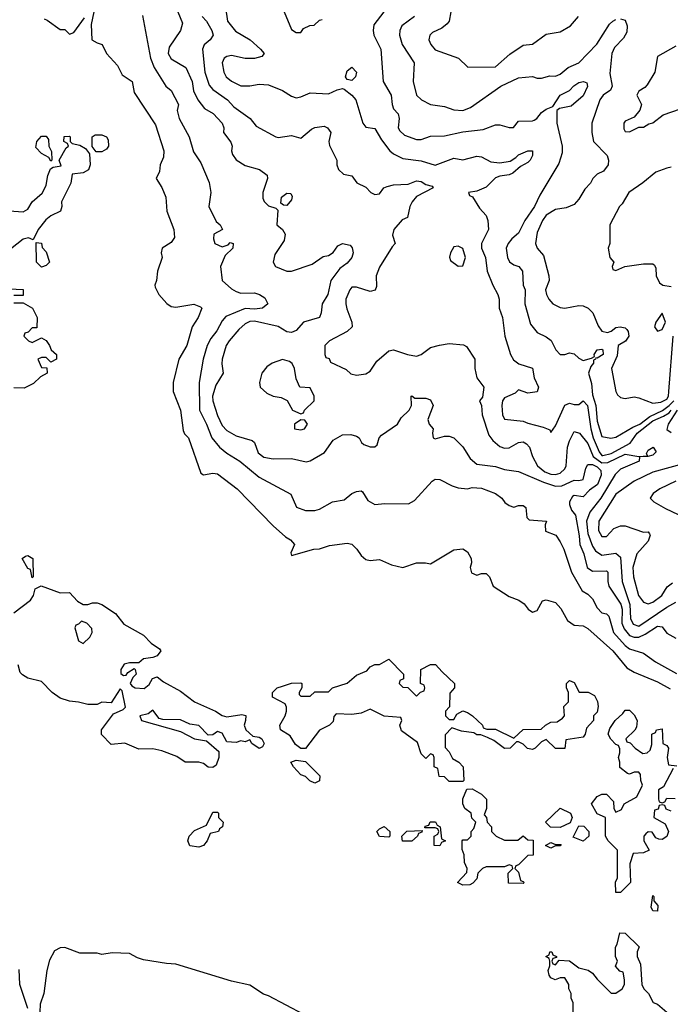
# Model space of a CAD drawing. Header units: inches. Extents: x 2601682 to 2755810, y 449311 to 584050.
# Tile 154 of 256: x 2621696 to 2624506, y 501724 to 505977. Entities that reach past the tile are written whole.
import ezdxf

# ---------------------------------------------------------------- set-up
doc = ezdxf.new("R2010")
doc.units = ezdxf.units.IN
doc.header["$MEASUREMENT"] = 0
doc.layers.add('C6520', color=7, linetype='Continuous')

msp = doc.modelspace()

# ---------------------------------------------------------------- linework, layer by layer
at = {"layer": 'C6520', "color": 2}
for points, elevation in [([(2622575.5, 506090), (2622593.4, 505970), (2622627, 505927), (2622690.7, 505890), (2622736, 505850), (2622752, 505830), (2622742, 505818), (2622710, 505808.7), (2622670, 505809), (2622610, 505822), (2622590, 505818), (2622578.8, 505810), (2622570.7, 505790), (2622577.3, 505750), (2622587.3, 505730), (2622610, 505710.8), (2622650, 505691), (2622690, 505691), (2622730, 505698.8), (2622770, 505696), (2622830, 505671.3), (2622870, 505646), (2622890, 505638.8), (2622910, 505642.8), (2622950, 505661), (2623030, 505656), (2623066.3, 505673.7), (2623090, 505678.8), (2623096.3, 505676.3), (2623130, 505650.8), (2623147.3, 505630), (2623178, 505530), (2623190, 505512), (2623230, 505506), (2623258, 505458), (2623294.8, 505410), (2623310, 505397.3), (2623350, 505377.3), (2623430, 505366.4), (2623490, 505348.2), (2623570, 505378), (2623610, 505370.7), (2623670, 505387.7), (2623690, 505384.9), (2623730, 505363), (2623770, 505359.1), (2623814, 505366), (2623839.1, 505380.9), (2623850, 505393), (2623890, 505410.4), (2623910.6, 505410.6), (2623910.6, 505390), (2623900.7, 505370), (2623890, 505359.3), (2623858, 505342), (2623825.8, 505314.2), (2623810, 505306.6), (2623770, 505301.2), (2623750, 505293.2), (2623710, 505252.7), (2623670, 505235.3), (2623634, 505230), (2623638, 505218), (2623652, 505212), (2623682, 505162), (2623710.9, 505130.9), (2623718, 505110), (2623721, 505070), (2623690.8, 505010), (2623690.8, 504990), (2623706.8, 504950), (2623714.8, 504890), (2623738.8, 504830), (2623761, 504790), (2623766, 504770), (2623766, 504730), (2623780.7, 504690), (2623790.8, 504610), (2623814.8, 504530), (2623827.9, 504507.9), (2623852, 504490), (2623910, 504471), (2623918, 504430), (2623936, 504390), (2623930, 504369.2), (2623890, 504363.7), (2623850, 504377.2), (2623836.1, 504363.9), (2623790, 504342.7), (2623780.5, 504330), (2623777.3, 504310), (2623780.7, 504270), (2623790, 504251.3), (2623870, 504243), (2623890, 504233.4), (2623957.1, 504217.1), (2623984.7, 504204.7), (2623990, 504194), (2624010, 504222), (2624050, 504311), (2624070, 504320.7), (2624090, 504314), (2624110, 504314.8), (2624130, 504330.8), (2624148, 504310), (2624161.8, 504210), (2624172.7, 504170), (2624198.6, 504110), (2624210, 504094.6), (2624214.6, 504094.6), (2624250, 504102.3), (2624333, 504147), (2624362.5, 504190), (2624430, 504244.4), (2624476.1, 504263.9), (2624501.4, 504278.6), (2624510, 504290.1)], 26), ([(2621800.7, 505980.7), (2621814, 505974), (2621870, 505934), (2621890, 505934), (2621910, 505914), (2621930, 505922), (2621975.5, 505984.5)], 10), ([(2622016.3, 506010), (2622004, 505956), (2622007.3, 505890), (2622030, 505876), (2622051.3, 505870), (2622071, 505830), (2622118.5, 505778.5), (2622138, 505738), (2622182, 505710), (2622190, 505662), (2622282, 505522), (2622318, 505410), (2622316.9, 505383.1), (2622302, 505350), (2622299.6, 505320.4), (2622284.7, 505290), (2622310, 505252), (2622327.3, 505210), (2622331.3, 505150), (2622360.7, 505070), (2622364, 505036), (2622350, 505014), (2622310.9, 504989.1), (2622307.3, 504970), (2622310.7, 504950), (2622290.6, 504890), (2622286.8, 504850), (2622278.8, 504830), (2622280.7, 504820.7), (2622296, 504790), (2622330.5, 504750.5), (2622350, 504737.3), (2622370, 504735.5), (2622447.5, 504747.5), (2622476.9, 504736.9), (2622482, 504730), (2622466.8, 504690), (2622441, 504650), (2622417.3, 504570), (2622382.8, 504510), (2622358.8, 504410), (2622358.8, 504370), (2622390.3, 504290.3), (2622401.6, 504201.6), (2622407.7, 504187.7), (2622424.7, 504170), (2622478, 504018), (2622490, 504011.3), (2622530, 504017.3), (2622550, 504014.8), (2622634.8, 503950), (2622790.6, 503790.6), (2622843, 503743), (2622864.7, 503730), (2622882, 503710), (2622866.8, 503673.2), (2622870, 503662), (2622966, 503690), (2622990, 503691), (2623034, 503706), (2623110, 503716), (2623130, 503711.3), (2623151.3, 503690), (2623170, 503662), (2623190, 503644.7), (2623210, 503641), (2623250, 503644.7), (2623301.4, 503621.4), (2623350, 503611), (2623410, 503631.3), (2623448.9, 503631.1), (2623470, 503626), (2623570, 503686.8), (2623610, 503691.3), (2623630, 503678), (2623646, 503650), (2623646.8, 503630), (2623641, 503610), (2623647.1, 503587.1), (2623670, 503578), (2623690, 503584.7), (2623710, 503584.7), (2623724.7, 503570), (2623741, 503530), (2623810, 503484.7), (2623852, 503470), (2623874, 503454), (2623892, 503430), (2623910, 503418), (2623930, 503424.7), (2623954, 503466), (2623970, 503471.3), (2624010, 503458.8), (2624032.7, 503432.7), (2624062, 503382), (2624090, 503361), (2624130, 503358), (2624150, 503346.8), (2624257.1, 503250), (2624317.2, 503177.2), (2624350, 503158), (2624450, 503117.1), (2624505.7, 503085.7)], 10), ([(2622225.4, 505994.6), (2622260.5, 505810), (2622276.3, 505770), (2622326.8, 505690), (2622350.3, 505670.3), (2622382, 505610), (2622376, 505584), (2622384.9, 505550), (2622427.3, 505470), (2622445.8, 505405.8), (2622478, 505358), (2622514, 505274), (2622521, 505230), (2622512, 505170), (2622544.7, 505104.7), (2622562, 505090), (2622572, 505070), (2622534, 505050), (2622532, 505030), (2622538, 505010), (2622570, 504996), (2622595.3, 505004.7), (2622605.2, 505014.8), (2622618, 505010), (2622616, 504990), (2622582.4, 504957.6), (2622563, 504910), (2622570.7, 504850), (2622610, 504814), (2622630, 504802), (2622650, 504795.5), (2622710, 504796.4), (2622731, 504790), (2622754.9, 504774.9), (2622767.3, 504750), (2622744.7, 504730), (2622710, 504725.6), (2622670, 504728.5), (2622585.2, 504694.7), (2622570, 504676), (2622547.7, 504632.3), (2622520.6, 504599.4), (2622506, 504570), (2622487.7, 504510), (2622470.4, 504409.6), (2622472.4, 504290), (2622503.1, 504230), (2622524.9, 504170), (2622558, 504130), (2622590, 504103.8), (2622646.8, 504070), (2622730, 504000.5), (2622866.8, 503926.8), (2622891, 503871), (2622930, 503857.3), (2622970, 503856.3), (2622990, 503862), (2623046.5, 503893.5), (2623096.9, 503903.1), (2623130, 503930.4), (2623150, 503939.1), (2623170, 503941), (2623176.8, 503936.8), (2623199.8, 503899.8), (2623230, 503882.8), (2623272.9, 503887.1), (2623374.6, 503885.4), (2623400.4, 503899.6), (2623476.4, 503983.6), (2623490, 503992), (2623510, 503991.3), (2623563, 503963), (2623590, 503954), (2623630, 503950.7), (2623650, 503956.3), (2623690, 503952.7), (2623751.3, 503930), (2623778, 503910), (2623790.9, 503890.9), (2623810, 503878), (2623830, 503871.3), (2623850, 503878), (2623870, 503878), (2623882, 503870), (2623886.4, 503826.4), (2623896, 503816), (2623970.8, 503810.8), (2623964.7, 503795.3), (2623967.3, 503767.3), (2624011, 503750), (2624030, 503722), (2624046, 503690), (2624078.7, 503590), (2624124.9, 503510), (2624150, 503494.8), (2624170, 503474.8), (2624190, 503436), (2624210, 503414.8), (2624230, 503410.8), (2624239.9, 503399.9), (2624260.4, 503330), (2624310, 503273.4), (2624330, 503259.5), (2624390, 503240.7), (2624442.3, 503202.3), (2624532.7, 503152.7)], 14), ([(2622379.3, 506010), (2622398.5, 505961.5), (2622390.8, 505930), (2622341.7, 505858.3), (2622336.3, 505830), (2622350, 505807.7), (2622413.4, 505770), (2622440.5, 505710), (2622446.4, 505670), (2622464.4, 505630), (2622493.4, 505593.4), (2622531.4, 505571.4), (2622570.4, 505530), (2622577.3, 505510), (2622576, 505490), (2622607.9, 505447.9), (2622613.4, 505430), (2622610.7, 505410), (2622614, 505394), (2622630, 505371.3), (2622670, 505346.8), (2622732, 505330), (2622764.7, 505304.7), (2622766, 505290), (2622746, 505230), (2622745.4, 505205.4), (2622751.1, 505191.1), (2622770, 505172), (2622802, 505162), (2622810, 505154), (2622806.8, 505090), (2622830.7, 505070.7), (2622842.8, 505050), (2622837.5, 505022.5), (2622798, 504962), (2622790.8, 504930), (2622801, 504910), (2622850, 504890.7), (2622870, 504890.6), (2622958.9, 504921.1), (2623006.6, 504953.4), (2623030, 504958.8), (2623050, 504970.7), (2623070, 504999.3), (2623089.8, 505010.2), (2623122.3, 505002.3), (2623131.5, 504991.5), (2623135.6, 504970), (2623130.2, 504949.8), (2623110, 504924.5), (2623078, 504902), (2623039.1, 504850), (2623026.4, 504790), (2623001.7, 504750), (2622998, 504710), (2622990.2, 504689.8), (2622921, 504670), (2622890, 504634), (2622870, 504625.2), (2622850, 504629), (2622812, 504652), (2622710, 504675.1), (2622690, 504673.3), (2622670, 504662.7), (2622641.7, 504638.3), (2622600.5, 504590), (2622588, 504570), (2622570.4, 504510), (2622568.5, 504490), (2622574.9, 504450), (2622542.2, 504397.8), (2622528.8, 504350), (2622530.4, 504330), (2622550, 504266.8), (2622570, 504224), (2622590, 504202), (2622630, 504179.1), (2622699.3, 504159.3), (2622710.4, 504150.4), (2622726, 504106), (2622750, 504087.7), (2622790, 504080.5), (2622870, 504082), (2622932.9, 504067.1), (2622950, 504071), (2623012.5, 504107.5), (2623050, 504161), (2623090, 504182.8), (2623125.4, 504185.4), (2623150, 504178), (2623162, 504170), (2623172, 504150), (2623182, 504142), (2623210, 504131.3), (2623230, 504132), (2623239, 504141), (2623248.7, 504170), (2623258.6, 504181.4), (2623328, 504230), (2623343.1, 504256.9), (2623378, 504290), (2623388, 504310), (2623386, 504350), (2623390, 504351.3), (2623402, 504342), (2623450, 504342), (2623470, 504334), (2623482, 504310), (2623458, 504250), (2623464.7, 504230), (2623482, 504210), (2623478, 504190), (2623482, 504170), (2623490, 504166.8), (2623530, 504177.3), (2623550, 504177.3), (2623570, 504170.8), (2623610, 504131.3), (2623641.1, 504081.1), (2623670, 504057.3), (2623750, 504047.3), (2623790, 504033.4), (2623850, 504025.5), (2623958.4, 503978.4), (2624010, 503962), (2624036.9, 503963.1), (2624090, 503987.7), (2624110, 503986), (2624130, 503990.8), (2624140.8, 504039.2), (2624150, 504055.3), (2624170, 504055.4), (2624190, 504045), (2624204.9, 504030), (2624207.3, 504010), (2624190.9, 503969.1), (2624156.2, 503943.8), (2624130, 503915.1), (2624090, 503922), (2624082.6, 503917.4), (2624070, 503894), (2624070, 503882), (2624078.7, 503858.7), (2624096, 503836), (2624112.7, 503747.2), (2624115.3, 503710), (2624132.7, 503670), (2624146, 503610), (2624170, 503594), (2624230, 503595.5), (2624236.3, 503590), (2624235.5, 503550), (2624240.5, 503530), (2624292.2, 503452.2), (2624298.4, 503430), (2624296.9, 503370), (2624305.9, 503345.9), (2624330, 503316.9), (2624350, 503309), (2624370, 503310.2), (2624397.5, 503322.5), (2624450, 503356.4), (2624470, 503354), (2624490, 503327.3), (2624530, 503305.5)], 18), ([(2622483, 505990), (2622502, 505970), (2622524.9, 505930), (2622530.8, 505910), (2622518, 505890), (2622492.5, 505867.5), (2622484.9, 505850), (2622495.3, 505750), (2622514.4, 505694.4), (2622530, 505675.5), (2622593.4, 505630), (2622620.3, 505600.3), (2622690.4, 505550.4), (2622716.8, 505516.8), (2622802, 505470), (2622812.5, 505467.5), (2622870, 505476), (2622910, 505464.7), (2622955.9, 505504.1), (2622970, 505510.7), (2623010, 505517.3), (2623024.7, 505510), (2623038.8, 505490), (2623030.7, 505450), (2623033.7, 505433.7), (2623064.7, 505370), (2623064.7, 505350), (2623072, 505330), (2623094, 505310), (2623130, 505302), (2623151.6, 505271.6), (2623190, 505254), (2623212, 505230), (2623230, 505221), (2623250, 505224.7), (2623268, 505250), (2623283.2, 505256.8), (2623310, 505263), (2623373.4, 505266.6), (2623410, 505280.7), (2623430, 505277.3), (2623450, 505264.7), (2623476.9, 505256.9), (2623482, 505250), (2623410, 505213.2), (2623390.6, 505190), (2623380.7, 505170), (2623370, 505122), (2623347.9, 505112.1), (2623311.3, 505070), (2623306, 505046), (2623318, 505010), (2623304.5, 504995.5), (2623250, 504908), (2623234.8, 504870), (2623236, 504824), (2623231.1, 504808.9), (2623210, 504802), (2623150, 504822), (2623130, 504822), (2623121, 504810), (2623104, 504770), (2623104, 504750), (2623107.9, 504727.9), (2623130.5, 504670.5), (2623131, 504650), (2623110.6, 504629.4), (2623034, 504590), (2623014, 504570), (2623014, 504530), (2623018, 504518), (2623032.7, 504512.7), (2623038, 504498), (2623105.4, 504465.4), (2623126.4, 504446.4), (2623150, 504441), (2623190, 504446.8), (2623210, 504458), (2623238.6, 504501.4), (2623290, 504546), (2623310, 504550.8), (2623370, 504530.8), (2623410, 504522.8), (2623430, 504531), (2623470, 504561), (2623509.2, 504570.8), (2623550, 504577.3), (2623612, 504572), (2623625.4, 504565.4), (2623660.7, 504510), (2623662, 504470), (2623670.7, 504430), (2623700.7, 504390), (2623694, 504346), (2623682, 504330), (2623690.8, 504310.8), (2623693, 504270), (2623721.7, 504181.7), (2623739.2, 504159.2), (2623770, 504133.4), (2623790, 504125.5), (2623810, 504128), (2623850, 504150.5), (2623870, 504152.7), (2623884.7, 504144.7), (2623898, 504130), (2623910.4, 504090), (2623932.4, 504050), (2623963.9, 504023.9), (2623990, 504014), (2624010, 504011.6), (2624030, 504017.4), (2624050, 504036.3), (2624056.4, 504050), (2624061.7, 504130), (2624070, 504158), (2624090, 504197.3), (2624114, 504190), (2624150, 504146.4), (2624172.9, 504090), (2624210, 504062.1), (2624235.8, 504064.2), (2624310, 504100.2), (2624370, 504090.4), (2624407.3, 504092.7), (2624403.1, 504103.1), (2624410, 504118), (2624431, 504130), (2624444.7, 504110), (2624430, 504095.3), (2624409.3, 504089.3), (2624372, 504088), (2624371, 504070), (2624290, 504035.1), (2624267.3, 504012.7), (2624204.9, 503910), (2624157.7, 503850), (2624144.2, 503810), (2624150, 503757.3), (2624170, 503702), (2624182.2, 503682.2), (2624210, 503663.1), (2624270, 503673), (2624290, 503654.8), (2624297.3, 503550), (2624330.2, 503450), (2624334.3, 503390), (2624345.1, 503365.1), (2624370, 503356.9), (2624490, 503439.5), (2624530, 503460.7)], 22), ([(2622838, 506010), (2622870, 505934), (2622890, 505922), (2622910, 505922), (2622922, 505938), (2622948.4, 505951.6), (2622967.3, 505952.7), (2622990, 505974), (2623002, 505978)], 30), ([(2623268.4, 506010), (2623225.2, 505954.7), (2623222.4, 505930), (2623225.5, 505910), (2623255.5, 505850), (2623266, 505710), (2623300.7, 505650), (2623304, 505610), (2623310, 505592), (2623330.8, 505570), (2623334, 505550), (2623330.5, 505510), (2623337.3, 505497.3), (2623358.3, 505478.3), (2623410, 505459.3), (2623430, 505459.1), (2623470, 505473.4), (2623530, 505474.8), (2623610, 505493), (2623698, 505502), (2623750, 505522.8), (2623770, 505522), (2623810, 505510.8), (2623828.9, 505511.1), (2623850, 505538), (2623910, 505539.1), (2623917.2, 505542.8), (2623929.5, 505550.5), (2623950, 505576.3), (2623970, 505590.5), (2623998, 505602), (2624029.7, 505650.3), (2624070, 505670.4), (2624088.9, 505691.1), (2624110, 505704.9), (2624130.4, 505710.4), (2624144.5, 505704.5), (2624147.7, 505687.7), (2624130, 505647.3), (2624077, 505603), (2624026.8, 505593.2), (2624015.3, 505584.7), (2624015.5, 505530), (2624039.1, 505430), (2624038, 505402), (2624024.9, 505355.1), (2623941.6, 505218.4), (2623919.3, 505170), (2623877.1, 505110), (2623850, 505054), (2623820.7, 505030), (2623804.9, 505010), (2623796.3, 504990), (2623802, 504950), (2623810.5, 504930.5), (2623830, 504917.3), (2623851.3, 504910), (2623866.8, 504890), (2623870.5, 504830), (2623878.4, 504810), (2623877, 504750), (2623901.2, 504661.2), (2623930, 504624.9), (2623970, 504606.8), (2623990.5, 504590.5), (2624010.7, 504550), (2624030, 504530.7), (2624050, 504530.6), (2624070, 504538), (2624090, 504534), (2624110, 504514.8), (2624130, 504504.9), (2624165.6, 504514.4), (2624178, 504522), (2624177.2, 504530), (2624189.6, 504550.4), (2624210, 504554), (2624214.9, 504550), (2624216.4, 504530), (2624190, 504514), (2624183.6, 504516.4), (2624182, 504510), (2624173.7, 504506.3), (2624173.7, 504493.7), (2624162, 504478), (2624152, 504450), (2624165.5, 504405.5), (2624170, 504356), (2624183.5, 504310), (2624190, 504242.8), (2624210, 504176.3), (2624248.6, 504168.6), (2624270, 504173), (2624343.3, 504216.7), (2624374.7, 504230), (2624417.3, 504262.6), (2624471.4, 504288.6), (2624500.6, 504310), (2624520.2, 504330)], 30), ([(2623400.7, 505990), (2623346.8, 505950), (2623337.3, 505930), (2623336.3, 505910), (2623348, 505870), (2623399.1, 505790), (2623394.9, 505710), (2623410, 505651.3), (2623430.8, 505630), (2623470, 505610.5), (2623530, 505601.6), (2623570, 505586.7), (2623610, 505584.9), (2623642.6, 505597.4), (2623774, 505690), (2623850, 505726), (2623910, 505731.3), (2623930, 505724.7), (2623950, 505724.7), (2623986, 505734), (2624010, 505733.4), (2624030, 505740.7), (2624064, 505770), (2624110, 505790.8), (2624188.5, 505871.5), (2624243.1, 505956.9), (2624257, 505970), (2624270, 505978)], 34), ([(2623557.1, 506010), (2623550.4, 505970), (2623541.7, 505958.3), (2623519.5, 505940.5), (2623478.4, 505921.6), (2623466.8, 505910), (2623462.8, 505890), (2623470.8, 505870), (2623490, 505846.8), (2623590.7, 505810.7), (2623631.6, 505771.6), (2623750, 505773), (2623812.9, 505827.1), (2623870, 505866), (2623910, 505871.3), (2623970, 505914.8), (2624030, 505924), (2624074, 505950), (2624109.5, 505990.5)], 38), ([(2624290, 505980.3), (2624310, 505974), (2624318.9, 505950), (2624317.6, 505922.4), (2624302.9, 505897.1), (2624264, 505856), (2624253.7, 505830), (2624244.9, 505744.9), (2624254, 505690), (2624247.3, 505672.7), (2624216, 505650), (2624200.7, 505630), (2624166.4, 505530), (2624166.4, 505490), (2624174, 505450), (2624233.4, 505390), (2624239.1, 505370), (2624237.3, 505350), (2624217.5, 505322.5), (2624190, 505309), (2624171, 505290), (2624161, 505270), (2624135.9, 505244.1), (2624110, 505202), (2624090, 505179), (2624055.9, 505164.1), (2624010, 505156.2), (2623970, 505131.8), (2623953, 505110), (2623930, 505058), (2623922.8, 505010), (2623931.3, 504990), (2623958, 504958), (2623980.7, 504870), (2623982.8, 504850), (2623967.3, 504810), (2623970.8, 504790), (2623980.7, 504770), (2623998.8, 504750), (2624030, 504733.4), (2624050, 504730.6), (2624110, 504742), (2624130, 504740.7), (2624150.6, 504730.6), (2624170.7, 504710.7), (2624193.7, 504653.7), (2624210, 504631.3), (2624234, 504626), (2624250, 504631.3), (2624270, 504647.3), (2624289.4, 504650.6), (2624310, 504645.5), (2624318.3, 504638.3), (2624323.8, 504630), (2624326, 504610), (2624312.2, 504587.8), (2624281, 504570), (2624275.5, 504524.5), (2624251, 504470), (2624270.8, 504370.8), (2624276.9, 504356.9), (2624290, 504344.7), (2624310, 504341), (2624350, 504347.3), (2624370, 504344), (2624430, 504321), (2624464.1, 504324.1), (2624490, 504337.1), (2624497.3, 504350), (2624499.8, 504370), (2624518, 504610)], 34), ([(2624530, 505862), (2624450, 505818), (2624438.8, 505750), (2624405.2, 505694.8), (2624396.3, 505683.7), (2624370, 505668), (2624361, 505650), (2624381, 505610), (2624374.4, 505585.6), (2624350, 505555.3), (2624310, 505538), (2624304.7, 505530), (2624305.4, 505505.4), (2624310, 505494), (2624330, 505492), (2624370, 505512), (2624390, 505512), (2624413.2, 505526.8), (2624430, 505531.3), (2624474.6, 505565.4), (2624550, 505591.3)], 38), ([(2621650, 505151), (2621710, 505146.8), (2621730, 505158), (2621749.4, 505190.6), (2621792.1, 505227.9), (2621800.2, 505239.8), (2621810, 505262), (2621816.5, 505303.5), (2621828, 505332), (2621840.4, 505339.6), (2621874.6, 505345.4), (2621866, 505370), (2621896.4, 505423.6), (2621906, 505430), (2621902, 505442), (2621886, 505450), (2621887.3, 505472.7), (2621910, 505474), (2621914, 505470), (2621914, 505450), (2621922, 505442), (2621955.3, 505435.3), (2621979.8, 505419.8), (2621997.3, 505397.3), (2622000.5, 505350), (2621992.5, 505327.5), (2621970, 505315.1), (2621922, 505310), (2621916.3, 505270), (2621876, 505190), (2621878, 505170), (2621872, 505150), (2621830, 505129.2), (2621807.9, 505112.1), (2621776, 505070), (2621754, 505026), (2621734, 505034), (2621710, 505028.7), (2621621.4, 504958.6)], 6), ([(2624510, 505339.3), (2624490, 505336), (2624442.5, 505317.5), (2624387.7, 505272.3), (2624326, 505230), (2624298, 505182), (2624286, 505170), (2624244.7, 505090), (2624244.7, 505010), (2624238, 504990), (2624244.7, 504950), (2624262, 504930), (2624254, 504910), (2624258, 504898), (2624270, 504894), (2624308.7, 504911.3), (2624390, 504922), (2624430, 504922), (2624436.9, 504916.9), (2624443.6, 504903.6), (2624444.7, 504870), (2624459.6, 504839.6), (2624474, 504830), (2624510, 504823.8)], 38), ([(2621650, 504814), (2621711.1, 504811.1), (2621710, 504786), (2621670, 504786)], 6), ([(2621670, 504754), (2621710, 504754), (2621750.8, 504730.8), (2621771.3, 504690), (2621770, 504646), (2621750, 504646), (2621732.7, 504627.3), (2621718, 504622), (2621714, 504610), (2621734, 504590), (2621750, 504582), (2621790, 504602), (2621810, 504591.3), (2621824.7, 504570), (2621831.1, 504551.1), (2621854, 504530), (2621854, 504510), (2621830, 504498), (2621810, 504518), (2621790, 504518), (2621774, 504510), (2621790, 504474), (2621812.7, 504472.7), (2621814, 504450), (2621785.4, 504434.6), (2621755.3, 504404.7), (2621714.4, 504385.6), (2621670, 504386)], 6), ([(2624534.6, 504290), (2624496.5, 504230), (2624490, 504206), (2624510, 504193)], 26), ([(2624577.2, 504062.8), (2624430, 504021.6), (2624350, 503983.6), (2624270, 503927.3), (2624196.4, 503810), (2624194.9, 503770), (2624210, 503744), (2624230, 503744), (2624261.7, 503778.3), (2624290, 503790.4), (2624310.3, 503790.3), (2624390, 503762.8), (2624410, 503764.7), (2624416.3, 503756.3), (2624418.8, 503750), (2624410, 503724), (2624361.6, 503670), (2624344.2, 503610), (2624347.2, 503570), (2624368.5, 503490), (2624390, 503460.7), (2624410, 503453.4), (2624430, 503460.5), (2624469.3, 503490), (2624492.8, 503527.2), (2624515.6, 503544.4)], 26), ([(2624530, 503983.6), (2624461, 503950), (2624431, 503930), (2624418, 503910), (2624434.4, 503894.4), (2624484.7, 503864.7), (2624539.2, 503839.2)], 30), ([(2621670, 503414.8), (2621742, 503470), (2621755.3, 503490), (2621762, 503518), (2621788, 503532), (2621870, 503501), (2621910, 503502), (2621945.4, 503465.4), (2621970, 503451.3), (2621990, 503451.3), (2622010, 503458), (2622030, 503458), (2622050, 503451.3), (2622110, 503411.3), (2622145.4, 503365.4), (2622230, 503318), (2622263.5, 503283.5), (2622299.8, 503259.8), (2622304.7, 503250), (2622290, 503229.2), (2622270, 503221.2), (2622230, 503215.3), (2622210, 503198), (2622170, 503198), (2622146.8, 503193.2), (2622132, 503170), (2622132.7, 503152.7), (2622143.6, 503143.6), (2622155.3, 503144.7), (2622163.1, 503156.9), (2622190, 503174), (2622194, 503170), (2622198, 503150), (2622184.7, 503135.3), (2622172, 503110), (2622179.6, 503099.6), (2622194, 503090), (2622232.7, 503087.3), (2622254.6, 503105.4), (2622269.3, 503130.7), (2622290, 503138), (2622316.9, 503116.9), (2622390, 503076), (2622450.7, 503030.7), (2622542, 502990), (2622570, 502971), (2622590, 502966), (2622655.3, 502975.3), (2622671.6, 502971.6), (2622671.3, 502950), (2622664.7, 502930), (2622672, 502910), (2622702, 502882), (2622730, 502878), (2622742, 502870), (2622751.3, 502850), (2622743.6, 502836.4), (2622730, 502828.7), (2622698, 502850), (2622690, 502866), (2622670, 502858), (2622650, 502862), (2622630, 502854), (2622590, 502858), (2622570, 502895.3), (2622550, 502902), (2622530, 502888), (2622510, 502886), (2622470, 502928), (2622430, 502934), (2622390, 502953.2), (2622314, 502954), (2622298, 502958), (2622270, 502994), (2622250, 502979), (2622214, 502970), (2622222, 502950), (2622390, 502902.8), (2622450, 502871), (2622502, 502862), (2622556, 502816), (2622556, 502790), (2622543.6, 502756.4), (2622530, 502746), (2622510, 502748.7), (2622490, 502764), (2622470, 502769.3), (2622410, 502769.4), (2622374.5, 502794.5), (2622310, 502818.4), (2622270, 502826.6), (2622210, 502825.1), (2622150, 502852.3), (2622090, 502846.6), (2622049.5, 502889.5), (2622049, 502910), (2622101.2, 502978.8), (2622143.1, 502996.9), (2622152.7, 503007.3), (2622138, 503078), (2622130, 503086), (2622090, 503026), (2622050, 503028.7), (2622030, 503018), (2621990, 503018), (2621950, 503029), (2621910, 503032.7), (2621870, 503046), (2621835.3, 503070), (2621790, 503118), (2621730, 503132.7), (2621707.2, 503147.2), (2621697.5, 503157.5), (2621689, 503190)], 6), ([(2624510, 502558), (2624487.3, 502567.3), (2624482, 502582), (2624470, 502586), (2624458, 502582), (2624452.7, 502567.3), (2624438, 502562), (2624434, 502530), (2624483.6, 502503.6), (2624498, 502470), (2624490.9, 502449.1), (2624470, 502435.3), (2624456.4, 502436.4), (2624443.1, 502443.1), (2624427.3, 502467.3), (2624410, 502468), (2624399.6, 502460.4), (2624392, 502450), (2624392, 502430), (2624414, 502390), (2624390, 502378), (2624344.7, 502375.3), (2624331.3, 502330), (2624334, 502250), (2624290, 502206), (2624270, 502206), (2624269.3, 502250.7), (2624278, 502270), (2624278, 502390), (2624238, 502430), (2624226, 502450), (2624226, 502530), (2624190, 502546), (2624166, 502590), (2624190, 502622), (2624210, 502632), (2624230, 502632), (2624259.6, 502599.6), (2624262, 502570), (2624270, 502554), (2624294.6, 502565.4), (2624306, 502590), (2624360.4, 502619.6), (2624386, 502670), (2624378, 502690), (2624376.4, 502716.4), (2624370, 502726), (2624350, 502726), (2624330, 502718), (2624320.4, 502720.4), (2624287.3, 502747.3), (2624288, 502770), (2624282, 502790), (2624288, 502810), (2624287.3, 502827.3), (2624282, 502842), (2624270, 502846), (2624248.9, 502868.9), (2624238, 502890), (2624244.7, 502915.3), (2624268, 502950), (2624300.4, 502979.6), (2624310, 502994), (2624330, 502994), (2624350, 502974), (2624362, 502950), (2624359.6, 502920.4), (2624352.7, 502907.3), (2624314, 502870), (2624318, 502858), (2624332.7, 502852.7), (2624354, 502830), (2624386.4, 502806.4), (2624406, 502810), (2624418, 502822), (2624426, 502846), (2624426, 502890), (2624442, 502898), (2624446, 502910), (2624470, 502914), (2624474, 502850), (2624490, 502842), (2624498, 502830), (2624492, 502790), (2624498, 502758), (2624534, 502754)], 6), ([(2624518, 502742), (2624476.9, 502663.1), (2624454, 502650), (2624454, 502610), (2624458, 502598), (2624470, 502594), (2624482, 502598), (2624490, 502614), (2624527.3, 502612.7)], 6), ([(2624086, 501670), (2624086, 501730), (2624078, 501750), (2624078, 501770), (2624068, 501790), (2624068, 501810), (2624050, 501838), (2624030, 501838), (2624008.9, 501828.9), (2623990, 501838), (2623982, 501850), (2623978, 501870), (2623986, 501890), (2623986, 501910), (2623982, 501922), (2623968, 501930), (2623982, 501938), (2623986, 501950), (2623994, 501950), (2623998, 501938), (2624014, 501930), (2624014, 501926), (2623998, 501922), (2623994, 501910), (2623998, 501898), (2624010, 501894), (2624026, 501914), (2624070, 501911.3), (2624110, 501881), (2624150.7, 501870.7), (2624170, 501858), (2624190, 501832), (2624250, 501772), (2624270, 501772), (2624298, 501790), (2624308, 501810), (2624308, 501830), (2624302, 501862), (2624287.3, 501867.3), (2624268.9, 501888.9), (2624278, 501910), (2624268.7, 501930), (2624268.7, 501970), (2624276.4, 501983.6), (2624287.3, 502032.7), (2624311.1, 502031.1), (2624371.6, 501971.6), (2624362, 501950), (2624362, 501930), (2624376.9, 501896.9), (2624382, 501810), (2624392, 501790), (2624412, 501770), (2624431.3, 501731.3), (2624450, 501724.7), (2624491, 501690)], 6), ([(2622999.5, 501639.5), (2622770, 501760.7), (2622748.2, 501768.2), (2622690, 501807), (2622610, 501823.6), (2622370, 501897), (2622330, 501899.3), (2622230, 501916.2), (2622204.2, 501924.2), (2622170, 501943.7), (2622094.4, 501945.6), (2622050, 501939), (2622030, 501944), (2621955.3, 501944.7), (2621890, 501968.7), (2621870, 501968), (2621845.4, 501954.6), (2621824.9, 501915.1), (2621812.7, 501870), (2621799.3, 501770), (2621784.7, 501724.7), (2621782, 501690)], 10), ([(2621730, 501706), (2621696.2, 501810), (2621693.9, 501873.9)], 10)]:
    msp.add_lwpolyline(points, dxfattribs=dict(at, elevation=elevation))
for points, elevation in [([(2623130, 505714), (2623110, 505719), (2623102.7, 505730), (2623110, 505756), (2623130, 505771.3), (2623150.4, 505750), (2623146, 505730)], 26), ([(2621830, 505366), (2621822, 505382), (2621790, 505398), (2621765.2, 505425.2), (2621769.1, 505450.9), (2621790, 505474), (2621810, 505474), (2621819.6, 505459.6), (2621822, 505430), (2621832.7, 505407.3), (2621834, 505370)], 6), ([(2622050, 505405.2), (2622026, 505406), (2622008.4, 505428.4), (2622008, 505470), (2622021.2, 505478.8), (2622050, 505478.8), (2622070.4, 505470.4), (2622077.1, 505457.1), (2622079.1, 505430), (2622070, 505417.2)], 6), ([(2622850, 505174), (2622835.3, 505175.3), (2622824, 505184), (2622826, 505210), (2622850, 505227.3), (2622866, 505226), (2622873, 505213), (2622870, 505198)], 18), ([(2621790, 504908), (2621768, 504930), (2621766, 505014), (2621790, 505012), (2621792, 504992), (2621810, 504974), (2621824.7, 504930), (2621810, 504915.3)], 6), ([(2623590, 504999), (2623570, 504995.3), (2623556, 504970), (2623551.6, 504951.6), (2623556.9, 504936.9), (2623590, 504912), (2623610, 504914), (2623621.2, 504950), (2623610, 504988)], 26), ([(2624470, 504708.7), (2624442.8, 504670), (2624438, 504650), (2624450, 504632), (2624470, 504638), (2624485.2, 504670)], 38), ([(2622830, 504509.4), (2622786.6, 504493.4), (2622762.4, 504477.6), (2622741, 504450), (2622732, 504410), (2622734, 504390), (2622763.5, 504363.5), (2622790, 504351), (2622825.4, 504345.4), (2622851.3, 504331.3), (2622874, 504290), (2622910, 504274), (2622922, 504278), (2622926, 504290), (2622968, 504330), (2622968, 504350), (2622950, 504386), (2622906, 504390), (2622890, 504426), (2622882.7, 504470), (2622871.9, 504491.9), (2622860.9, 504500.9)], 22), ([(2622910, 504248), (2622882, 504230), (2622882, 504210), (2622910, 504204.7), (2622926, 504210), (2622938, 504230), (2622927.3, 504247.3)], 22), ([(2621750, 503566), (2621742, 503602), (2621730, 503606), (2621706, 503650), (2621720.4, 503659.6), (2621730, 503662), (2621752, 503650), (2621754, 503570)], 6), ([(2621962, 503378), (2621950, 503366), (2621938, 503362), (2621934, 503350), (2621950, 503294), (2621970, 503282), (2621998, 503310), (2622008, 503330), (2622007.3, 503347.3), (2621986, 503370)], 6), ([(2623410, 503054), (2623427.3, 503072.7), (2623442, 503078), (2623446, 503090), (2623442, 503102), (2623426, 503110), (2623428.7, 503170), (2623470, 503191.3), (2623492, 503192), (2623519.6, 503159.6), (2623574, 503110), (2623574, 503090), (2623552.7, 503067.3), (2623551.6, 503008.4), (2623534, 502990), (2623534, 502970), (2623550, 502954), (2623570, 502954), (2623583.1, 502976.9), (2623610, 502991.3), (2623630, 502984.7), (2623652, 502970), (2623694, 502930), (2623698, 502918), (2623712.7, 502912.7), (2623750, 502912), (2623830, 502874), (2623870, 502911.3), (2623947.3, 502912.7), (2623966, 502930), (2623990, 502942), (2624016.4, 502943.6), (2624040.4, 502959.6), (2624048, 502970), (2624046, 503010), (2624066, 503030), (2624066, 503070), (2624058, 503090), (2624058, 503110), (2624070, 503122), (2624090, 503114), (2624112, 503072), (2624151.3, 503071.3), (2624178, 503058), (2624191.6, 503031.6), (2624194, 503010), (2624190, 502986), (2624174, 502970), (2624174, 502950), (2624143.6, 502916.4), (2624138, 502890), (2624130, 502878), (2624054, 502866), (2624050, 502828), (2624010, 502828.7), (2623970, 502868), (2623950, 502858), (2623922, 502830), (2623910, 502824), (2623889.1, 502829.1), (2623870, 502848), (2623850, 502858), (2623842, 502858), (2623814, 502830), (2623790, 502828.7), (2623743.1, 502863.1), (2623716.4, 502876.4), (2623687.3, 502887.3), (2623670, 502888), (2623656.4, 502896.4), (2623603.1, 502903.1), (2623562, 502918), (2623532.7, 502887.3), (2623532.7, 502832.7), (2623550, 502814), (2623565.4, 502785.4), (2623592, 502770), (2623611.3, 502750), (2623614, 502690), (2623610, 502686), (2623550, 502686), (2623530, 502706), (2623507.3, 502707.3), (2623502, 502742), (2623486, 502750), (2623486, 502790), (2623482, 502802), (2623470, 502806), (2623450, 502786), (2623430, 502806), (2623414, 502854), (2623344.7, 502904.7), (2623338, 502930), (2623346, 502950), (2623342, 502962), (2623270, 502968.7), (2623210, 502998), (2623170, 502982), (2623130, 502975.3), (2623062, 502978), (2623052.7, 502967.3), (2623050, 502946), (2623034, 502930), (2622990, 502908), (2622930, 502828), (2622910, 502828), (2622886.3, 502846.3), (2622863.2, 502883.2), (2622822, 502910), (2622819, 502930), (2622842, 502970), (2622848, 502990), (2622847.3, 503007.3), (2622842, 503022), (2622788, 503050), (2622788, 503070), (2622808, 503090), (2622830, 503098), (2622870, 503111), (2622910, 503112), (2622914, 503110), (2622914, 503090), (2622902, 503070), (2622902, 503062), (2622910, 503054), (2622950, 503054), (2622970, 503074), (2623030, 503074), (2623046, 503090), (2623110, 503111.3), (2623150, 503144.7), (2623195.3, 503164.7), (2623210, 503182), (2623230, 503192), (2623250, 503192), (2623290, 503214), (2623354, 503150), (2623354, 503130), (2623338, 503122), (2623334, 503110), (2623350, 503094), (2623372.7, 503092.7)], 6), ([(2622970, 502679), (2622949.1, 502689.1), (2622930, 502708), (2622910, 502715.3), (2622878, 502750), (2622866, 502770), (2622890, 502778), (2622930, 502772), (2622992, 502710), (2622990, 502689)], 6), ([(2623790, 502432), (2623847.3, 502432.7), (2623870, 502451.3), (2623890, 502434), (2623912.7, 502432.7), (2623912.7, 502367.3), (2623890, 502366), (2623850, 502326), (2623838, 502322), (2623834, 502310), (2623850, 502294), (2623858, 502258), (2623870, 502254), (2623874, 502250), (2623870, 502246), (2623807.3, 502247.3), (2623806, 502290), (2623826, 502310), (2623822, 502322), (2623810, 502326), (2623790, 502318), (2623710, 502318), (2623694, 502310), (2623674, 502290), (2623670, 502266), (2623652.7, 502247.3), (2623639.6, 502240.4), (2623610, 502238), (2623586, 502250), (2623627.3, 502292.7), (2623628, 502310), (2623616.4, 502336.4), (2623615.3, 502370), (2623607.3, 502392.7), (2623606, 502430), (2623610, 502434), (2623630, 502434), (2623646, 502450), (2623646, 502470), (2623656.4, 502483.6), (2623666, 502510), (2623648.4, 502528.4), (2623646, 502550), (2623618, 502570), (2623609.1, 502589.1), (2623609, 502611), (2623627.3, 502652.7), (2623650, 502654), (2623690, 502632), (2623712, 502610), (2623712, 502570), (2623702, 502542), (2623712, 502530), (2623714, 502510), (2623734, 502490), (2623734, 502470), (2623754, 502450)], 6), ([(2624030, 502488), (2623988.4, 502488.4), (2623966, 502510), (2624030, 502571), (2624074, 502550), (2624082, 502530), (2624072.7, 502507.3)], 6), ([(2622470, 502402), (2622430, 502408), (2622422, 502430), (2622428, 502450), (2622450, 502474), (2622502, 502498), (2622530, 502554), (2622550, 502554), (2622554, 502550), (2622554, 502530), (2622574, 502510), (2622572, 502490), (2622558, 502482), (2622554, 502470), (2622518, 502462), (2622504.7, 502430), (2622490, 502409)], 6), ([(2623290, 502446), (2623250, 502448), (2623238, 502470), (2623250, 502482), (2623270, 502492), (2623294, 502470), (2623294, 502450)], 6), ([(2623510, 502408), (2623486, 502410), (2623486, 502450), (2623502, 502458), (2623506, 502470), (2623502, 502482), (2623490, 502486), (2623446, 502486), (2623447.3, 502492.7), (2623462, 502498), (2623468.4, 502511.6), (2623491.6, 502511.6), (2623498, 502498), (2623512, 502490), (2623518, 502438), (2623534, 502430), (2623518, 502422)], 6), ([(2624130, 502428.7), (2624086, 502446), (2624110, 502494), (2624132.7, 502492.7), (2624154, 502470), (2624154, 502450)], 6), ([(2623390, 502428), (2623348.7, 502428.7), (2623346, 502450), (2623368.4, 502471.6), (2623434, 502474), (2623432.7, 502467.3), (2623418, 502462), (2623414, 502450)], 6), ([(2624010, 502414), (2624034, 502414), (2624030, 502408), (2624010, 502408), (2623990, 502398), (2623966, 502410), (2623990, 502422)], 6), ([(2624450, 502126), (2624430, 502128), (2624423.1, 502143.1), (2624430, 502194), (2624434, 502190), (2624434, 502170), (2624452, 502150)], 6)]:
    msp.add_lwpolyline(points, close=True, dxfattribs=dict(at, elevation=elevation))

doc.saveas('drawing.dxf')
